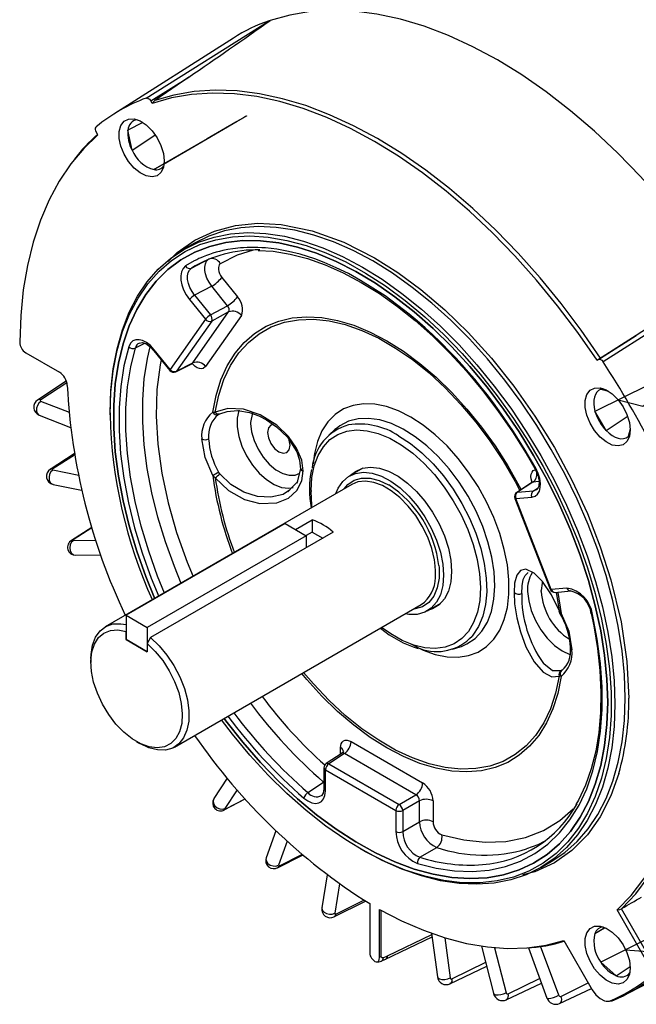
# Model space of a CAD drawing. Header units: inches. Extents: x 0 to 55, y 0 to 42.5.
# Tile 14 of 17: x 36.8 to 40.7, y 26.3 to 32.5. Entities that reach past the tile are written whole.
import ezdxf

# ---------------------------------------------------------------- set-up
doc = ezdxf.new("R2010")
doc.units = ezdxf.units.IN
doc.header["$LTSCALE"] = 5
doc.header["$MEASUREMENT"] = 0

msp = doc.modelspace()

# ---------------------------------------------------------------- linework, layer by layer
for p, q in [((37.62705, 31.997378), (38.40269, 32.484879)), ((38.408039, 32.485446), (38.40269, 32.484879)), ((38.177196, 32.375711), (37.423187, 31.896332)), ((37.656442, 31.978747), (37.896063, 32.129414)), ((37.896063, 32.129414), (37.680783, 31.981222)), ((37.665506, 31.963047), (37.656442, 31.978747)), ((37.605381, 31.842294), (37.512351, 31.795306)), ((37.323296, 31.76543), (37.314232, 31.781129)), ((37.538142, 31.669267), (37.512351, 31.795306)), ((37.538142, 31.669267), (37.682764, 31.76365)), ((37.739949, 31.582593), (37.676931, 31.546202)), ((37.931272, 31.081639), (37.865511, 31.043676)), ((37.912608, 30.924585), (38.020508, 30.98124)), ((38.104334, 30.866597), (38.20335, 30.743423)), ((38.040117, 30.811002), (37.932413, 30.754471)), ((38.139132, 30.687828), (38.040117, 30.811002)), ((41.279449, 30.82416), (40.507939, 30.334276)), ((37.900304, 30.726673), (38.000161, 30.602452)), ((37.932413, 30.754471), (38.032269, 30.63025)), ((38.032269, 30.63025), (38.139132, 30.687828)), ((38.000161, 30.602452), (37.778084, 30.286477)), ((37.921512, 30.327599), (38.14715, 30.648642)), ((38.227405, 30.625866), (38.001767, 30.304823)), ((38.14715, 30.648642), (38.040288, 30.591064)), ((38.040288, 30.591064), (37.818211, 30.275089)), ((40.717046, 30.500895), (40.478547, 30.34958)), ((40.491931, 30.35838), (40.717046, 30.500895)), ((37.559522, 30.422208), (37.618634, 30.451289)), ((36.867765, 30.391516), (37.080179, 30.268892)), ((37.675986, 30.40393), (37.775843, 30.279709)), ((37.778084, 30.286477), (37.678227, 30.410698)), ((40.469483, 30.344345), (40.478547, 30.34958)), ((37.814052, 30.271497), (37.918937, 30.324813)), ((37.818211, 30.275089), (37.921512, 30.327599)), ((37.917653, 30.324666), (37.921512, 30.327599)), ((37.123583, 30.213309), (36.941381, 30.092771)), ((37.126893, 30.202115), (36.96303, 30.094797)), ((40.49362, 30.161799), (40.540976, 30.149113)), ((37.144483, 30.014121), (36.963422, 30.085528)), ((36.9517, 29.999344), (37.149423, 29.921363)), ((37.39943, 30.013525), (37.39943, 30.000463)), ((38.046469, 30.016881), (38.062768, 30.017658)), ((38.083522, 30.002512), (38.091706, 30.007254)), ((38.091706, 30.007254), (38.137997, 30.021728)), ((38.296673, 30.013913), (38.284991, 29.952143)), ((40.526894, 29.900953), (40.456431, 30.022999)), ((40.526894, 29.900953), (40.660092, 29.990014)), ((38.284991, 29.952143), (38.285077, 29.945684)), ((38.82613, 29.915143), (38.817027, 29.907223)), ((38.817027, 29.907223), (38.779905, 29.873472)), ((40.678367, 29.911118), (40.665683, 29.863776)), ((38.534336, 29.808199), (38.529539, 29.840532)), ((37.173693, 29.753977), (37.02242, 29.655776)), ((37.174871, 29.747124), (37.038932, 29.659399)), ((37.203428, 29.618803), (37.038994, 29.652031)), ((38.062768, 29.604058), (38.046469, 29.619068)), ((38.091706, 29.627609), (38.083522, 29.639508)), ((38.99322, 29.664203), (38.908421, 29.615249)), ((37.040569, 29.561892), (37.220498, 29.525531)), ((38.924105, 29.561951), (37.369177, 28.66431)), ((38.551633, 29.547709), (38.519574, 29.51452)), ((38.580336, 29.580083), (38.573858, 29.570717)), ((39.154151, 29.559887), (39.156038, 29.558791)), ((40.061654, 29.574968), (39.963066, 29.510824)), ((40.065385, 29.575826), (39.968254, 29.51263)), ((40.060769, 29.574296), (40.057783, 29.57137)), ((40.105399, 29.579403), (40.065385, 29.575826)), ((38.666574, 29.524492), (38.666612, 29.517093)), ((39.958052, 29.472186), (40.057909, 29.481114)), ((39.968254, 29.51263), (40.068111, 29.521558)), ((40.068111, 29.521558), (40.097705, 29.540959)), ((39.951071, 29.473627), (40.173148, 28.901248)), ((40.180128, 28.899806), (39.958052, 29.472186)), ((38.502794, 29.315285), (37.500595, 28.736729)), ((38.502794, 29.315285), (38.635362, 29.238755)), ((38.568692, 29.277244), (38.674025, 29.338051)), ((38.674025, 29.338051), (38.674025, 29.261474)), ((37.284362, 29.29035), (37.155374, 29.208351)), ((37.285247, 29.287446), (37.166947, 29.212449)), ((38.635362, 29.238755), (37.633164, 28.660198)), ((38.806961, 29.261309), (37.654377, 28.595936)), ((38.674025, 29.261474), (38.635017, 29.238955)), ((38.635362, 29.238755), (38.635362, 29.162247)), ((38.674025, 29.261474), (38.740636, 29.22302)), ((37.312486, 29.208654), (37.166451, 29.207034)), ((37.183004, 29.115457), (37.341248, 29.117213)), ((40.117898, 28.887619), (40.117812, 28.894078)), ((40.279985, 28.908735), (40.180128, 28.899806)), ((40.20481, 28.881584), (40.304666, 28.890513)), ((40.211364, 28.88217), (40.230342, 28.766344)), ((37.806641, 27.906518), (39.361569, 28.804158)), ((39.399881, 28.763923), (39.48468, 28.812877)), ((37.500595, 28.736729), (37.633164, 28.660198)), ((37.500595, 28.736729), (37.500595, 28.583643)), ((40.229101, 28.764174), (40.237598, 28.74658)), ((40.230342, 28.766344), (40.24267, 28.749041)), ((37.500228, 28.635306), (37.500595, 28.635953)), ((37.500228, 28.583855), (37.500228, 28.635306)), ((37.633164, 28.660198), (37.633164, 28.507113)), ((37.500595, 28.584067), (37.500228, 28.583855)), ((37.633164, 28.507113), (37.500228, 28.583855)), ((37.500595, 28.583643), (37.633164, 28.507113)), ((37.654377, 28.595936), (37.633164, 28.558563)), ((37.633164, 28.558563), (37.633164, 28.507113)), ((39.559228, 28.523499), (39.60702, 28.538767)), ((39.60702, 28.538767), (39.61428, 28.541198)), ((37.27855, 28.464003), (37.27855, 28.439511)), ((40.247927, 28.390023), (40.241729, 28.386427)), ((40.247864, 28.389983), (40.247601, 28.389815)), ((40.24267, 28.351228), (40.230342, 28.352744)), ((37.566649, 27.940454), (37.587859, 27.928206)), ((38.918931, 27.940927), (39.370208, 27.680411)), ((38.862296, 27.868238), (38.761859, 27.801864)), ((38.85321, 27.862233), (38.85321, 27.902975)), ((38.87662, 27.865907), (38.778185, 27.800856)), ((39.327897, 27.605391), (38.87662, 27.865907)), ((38.74795, 27.776001), (38.74795, 27.642851)), ((38.75703, 27.630197), (38.75703, 27.763346)), ((38.75703, 27.763346), (39.201183, 27.506942)), ((38.778185, 27.800856), (39.222338, 27.544452)), ((38.138235, 27.711244), (38.054436, 27.581396)), ((38.647176, 27.618893), (38.745336, 27.685302)), ((38.200596, 27.637594), (38.124082, 27.519035)), ((38.119859, 27.509703), (38.252253, 27.579046)), ((38.128787, 27.517012), (38.250543, 27.580949)), ((39.222338, 27.544452), (39.327897, 27.605391)), ((39.349804, 27.567447), (39.244245, 27.506508)), ((39.349804, 27.435419), (39.349804, 27.567447)), ((39.435928, 27.566579), (39.435928, 27.434552)), ((38.128787, 27.517012), (38.120593, 27.51053)), ((39.201183, 27.506942), (39.201183, 27.373793)), ((39.244245, 27.506508), (39.244245, 27.373359)), ((39.244245, 27.373359), (39.349804, 27.435419)), ((38.444978, 27.378781), (38.383788, 27.208896)), ((38.51513, 27.31252), (38.460536, 27.160948)), ((38.97885, 27.264531), (38.990161, 27.257999)), ((39.353347, 27.211229), (39.459181, 27.273208)), ((38.455495, 27.145397), (38.612819, 27.225774)), ((38.466718, 27.157355), (38.607942, 27.229956)), ((40.115329, 27.146456), (40.181089, 27.184419)), ((38.768352, 27.100359), (38.735409, 26.892048)), ((38.845149, 27.043986), (38.815796, 26.858378)), ((38.823537, 26.853459), (38.998763, 26.941941)), ((38.810984, 26.836023), (39.009676, 26.93523)), ((39.036301, 26.919153), (39.036301, 26.617775)), ((39.098688, 26.58176), (39.098688, 26.883138)), ((39.109606, 26.586242), (39.109606, 26.877073)), ((40.774421, 26.569863), (40.595547, 26.879682)), ((40.625305, 26.888396), (40.623723, 26.887515)), ((40.798953, 26.584009), (40.623723, 26.887515)), ((40.456431, 26.731967), (40.519456, 26.768362)), ((40.456431, 26.731967), (40.516486, 26.76643)), ((40.653393, 26.347908), (41.424709, 26.750243)), ((39.13203, 26.56727), (39.429338, 26.709437)), ((39.147822, 26.591318), (39.427278, 26.724836)), ((39.426265, 26.732411), (39.462952, 26.458074)), ((39.50962, 26.704617), (39.543504, 26.451232)), ((39.74175, 26.651376), (39.819354, 26.346319)), ((39.823795, 26.641632), (39.895994, 26.357815)), ((40.036591, 26.640483), (40.153574, 26.324148)), ((40.227917, 26.341952), (40.113747, 26.650682)), ((40.260599, 26.686258), (40.439473, 26.376439)), ((39.098688, 26.58176), (39.109606, 26.586242)), ((39.108949, 26.556738), (39.136126, 26.569731)), ((39.120984, 26.578738), (39.147822, 26.591318)), ((39.066435, 26.556533), (39.068554, 26.55531)), ((39.541648, 26.41398), (39.77374, 26.525623)), ((39.554439, 26.444531), (39.767623, 26.54967)), ((40.589874, 26.464881), (40.49362, 26.55023)), ((40.589874, 26.464881), (40.677431, 26.522627)), ((39.908473, 26.350717), (40.107611, 26.448437)), ((39.897315, 26.313151), (40.118762, 26.418285)), ((40.232917, 26.289906), (40.434629, 26.384829)), ((40.24185, 26.334787), (40.414594, 26.41953)), ((40.568649, 26.308858), (40.576086, 26.311413))]:
    msp.add_line(p, q)
at = {"flags": 128}
for points in [[(41.274099, 30.830905), (41.150016, 31.009268), (41.019989, 31.181171), (40.884611, 31.345833), (40.744495, 31.502506), (40.600278, 31.650479), (40.452614, 31.78908), (40.302174, 31.91768), (40.14964, 32.035696), (39.995706, 32.14259), (39.841069, 32.237879), (39.686433, 32.32113), (39.532499, 32.391964), (39.379965, 32.45006), (39.229525, 32.495154), (39.081861, 32.527042), (38.937644, 32.545579), (38.797528, 32.55068), (38.662149, 32.542323), (38.532123, 32.520545), (38.408039, 32.485446)], [(40.469483, 30.344345), (40.34827, 30.519235), (40.221187, 30.687802), (40.088818, 30.849275), (39.951769, 31.002914), (39.810668, 31.148014), (39.666162, 31.283911), (39.518912, 31.409982), (39.369593, 31.525649), (39.218891, 31.630383), (39.067495, 31.723703), (38.916098, 31.805181), (38.765396, 31.874445), (38.616077, 31.931177), (38.468828, 31.975117), (38.324321, 32.006064), (38.18322, 32.023876), (38.046171, 32.02847), (37.913802, 32.019828), (37.786719, 31.997986), (37.665506, 31.963047)], [(40.491931, 30.35838), (40.370406, 30.533715), (40.242998, 30.702712), (40.11029, 30.864596), (39.97289, 31.018626), (39.831429, 31.164095), (39.686553, 31.300338), (39.538927, 31.42673), (39.389227, 31.542692), (39.23814, 31.647693), (39.086357, 31.741251), (38.934574, 31.822938), (38.783486, 31.892379), (38.633787, 31.949256), (38.486161, 31.99331), (38.341285, 32.024337), (38.199823, 32.042196), (38.062423, 32.046804), (37.929715, 32.038142), (37.802307, 32.016247), (37.680783, 31.981222)], [(37.62705, 31.997378), (37.63344, 31.997902), (37.640677, 31.995257), (37.647941, 31.989743), (37.654416, 31.981983), (37.656442, 31.978747)], [(37.680783, 31.981222), (37.668622, 31.968637), (37.665506, 31.963047)], [(37.740945, 31.601419), (37.735672, 31.560161), (37.720244, 31.52805), (37.695804, 31.50747), (37.664166, 31.499945), (37.627676, 31.506035), (37.58904, 31.525287), (37.551125, 31.556274), (37.51674, 31.596697), (37.488438, 31.643559), (37.468317, 31.693384), (37.457868, 31.742477), (37.457868, 31.787196), (37.468317, 31.824225), (37.488438, 31.850819), (37.51674, 31.865003), (37.551125, 31.865728), (37.58904, 31.852938), (37.627676, 31.827582), (37.664166, 31.791541), (37.695804, 31.747488), (37.720244, 31.69869), (37.735672, 31.648766), (37.740945, 31.601419)], [(37.736961, 31.581063), (37.977066, 31.720329), (38.201578, 31.850786), (38.253017, 31.880689), (38.257997, 31.883589), (38.259272, 31.884334), (38.259376, 31.884396), (38.259124, 31.884252), (38.25864, 31.883972), (38.257936, 31.883565), (38.256603, 31.882793), (38.253083, 31.880753), (38.240251, 31.873309), (38.192536, 31.845612), (38.011083, 31.740252), (37.684245, 31.550449), (37.676931, 31.546202)], [(37.314232, 31.781129), (37.309977, 31.790516), (37.307948, 31.799855), (37.308376, 31.808085), (37.311208, 31.814285), (37.312791, 31.815901)], [(37.323296, 31.76543), (37.233751, 31.679312), (37.152356, 31.581904), (37.079475, 31.47364), (37.015432, 31.355), (36.96051, 31.226511), (36.914954, 31.088746), (36.878967, 30.942316), (36.852708, 30.787873), (36.836295, 30.626102), (36.8298, 30.457724)], [(37.766772, 30.966861), (37.823541, 31.023909), (37.934495, 31.101974), (38.057565, 31.159052), (38.190698, 31.194402), (38.330415, 31.207983), (38.477695, 31.200415), (38.674654, 31.160169)], [(40.647171, 28.21457), (40.642267, 28.361548), (40.627583, 28.513282), (40.603212, 28.668837), (40.569303, 28.827254), (40.526064, 28.987556), (40.473764, 29.148755), (40.412723, 29.309857), (40.343319, 29.469869), (40.265979, 29.627804), (40.181181, 29.782689), (40.089446, 29.933568), (39.991342, 30.079512), (39.887471, 30.219621), (39.778475, 30.35303), (39.665027, 30.478917), (39.547824, 30.596507), (39.42759, 30.705074), (39.305067, 30.803948), (39.181009, 30.892521), (39.056181, 30.970246), (38.931353, 31.036644), (38.807295, 31.091306), (38.684772, 31.133894), (38.564538, 31.164146), (38.447335, 31.181875), (38.333886, 31.186973), (38.224891, 31.179408), (38.12102, 31.159226), (38.022915, 31.126551), (37.931272, 31.081639)], [(38.674654, 31.160169), (38.872562, 31.088644), (39.067495, 30.989842), (39.213874, 30.897618), (39.359055, 30.790638), (39.510247, 30.662227), (39.657294, 30.519447), (39.804548, 30.356999), (39.944291, 30.182074), (40.077424, 29.993013), (40.200495, 29.79384), (40.311448, 29.58767), (40.408616, 29.37784), (40.490224, 29.169389), (40.557298, 28.960594), (40.62091, 28.696431), (40.65791, 28.446526), (40.669799, 28.21457)], [(37.39943, 30.013525), (37.404334, 30.15484), (37.419017, 30.289622), (37.443389, 30.417038), (37.477298, 30.536304), (37.520537, 30.646684), (37.572837, 30.747498), (37.633878, 30.838125), (37.703282, 30.918004), (37.780621, 30.986645), (37.86542, 31.043623), (37.957154, 31.088588), (38.055259, 31.121263), (38.15913, 31.141445), (38.268126, 31.14901), (38.381574, 31.143912), (38.498777, 31.126183), (38.619011, 31.095931), (38.741534, 31.053343), (38.865592, 30.998681), (38.99042, 30.932283), (39.115248, 30.854558), (39.239306, 30.765985), (39.361829, 30.667111), (39.482063, 30.558544), (39.599266, 30.440954), (39.712714, 30.315067), (39.82171, 30.181658), (39.925581, 30.041549), (40.023685, 29.895605), (40.11542, 29.744726), (40.200218, 29.589841), (40.277558, 29.431906), (40.346962, 29.271894), (40.408003, 29.110792), (40.460303, 28.949593), (40.503542, 28.789291), (40.537451, 28.630874), (40.561823, 28.475319), (40.576506, 28.323585), (40.58141, 28.176607)], [(37.39943, 30.000463), (37.404423, 30.142509), (37.419373, 30.277892), (37.444183, 30.405756), (37.478698, 30.525291), (37.522698, 30.635743), (37.575907, 30.736413), (37.637987, 30.826664), (37.708546, 30.905927), (37.787138, 30.973699), (37.873266, 31.029553), (37.966386, 31.073135), (38.065908, 31.10417), (38.171204, 31.122461), (38.281607, 31.127893), (38.396421, 31.120431), (38.514918, 31.100124), (38.63635, 31.067098), (38.759949, 31.021563), (38.884934, 30.963808), (39.010514, 30.894195), (39.135895, 30.813167), (39.260285, 30.721236), (39.382898, 30.618982), (39.502957, 30.507052), (39.619705, 30.386153), (39.732403, 30.257051), (39.840338, 30.120561), (39.942828, 29.977546), (40.039225, 29.82891), (40.128919, 29.675594), (40.211345, 29.518566), (40.285979, 29.358819), (40.352351, 29.197363), (40.410041, 29.03522), (40.458684, 28.873413), (40.497973, 28.712967), (40.527659, 28.554895), (40.547555, 28.400196), (40.557534, 28.24985), (40.557534, 28.104806), (40.547555, 27.965982), (40.527659, 27.834254), (40.497973, 27.710457), (40.458684, 27.595373), (40.410041, 27.489728), (40.352351, 27.394192), (40.285979, 27.309368), (40.211345, 27.235792), (40.128919, 27.17393), (40.039225, 27.124173), (39.942828, 27.086835), (39.840338, 27.062153), (39.732403, 27.050282), (39.619705, 27.051297), (39.502957, 27.065193), (39.382898, 27.09188), (39.260285, 27.131192), (39.135895, 27.182878), (39.010514, 27.246612), (38.884934, 27.321992), (38.759949, 27.40854), (38.63635, 27.50571), (38.514918, 27.612887), (38.396421, 27.729393), (38.281607, 27.854492), (38.171204, 27.987394), (38.102379, 28.077243)], [(40.536863, 28.189261), (40.531938, 28.335022), (40.517196, 28.485547), (40.49273, 28.639884), (40.458695, 28.797058), (40.415304, 28.956074), (40.362834, 29.115928), (40.301615, 29.275609), (40.232035, 29.434107), (40.154534, 29.59042), (40.069601, 29.74356), (39.977774, 29.892559), (39.879633, 30.036474), (39.775798, 30.174396), (39.666927, 30.305453), (39.553706, 30.428817), (39.436853, 30.543707), (39.317106, 30.649396), (39.195222, 30.745217), (39.071972, 30.830565), (38.948135, 30.904898), (38.824493, 30.967748), (38.701829, 31.018717), (38.580918, 31.057483), (38.462524, 31.0838), (38.347397, 31.097503), (38.236263, 31.098505), (38.129826, 31.086798), (38.028758, 31.062458), (37.933699, 31.025639), (37.845249, 30.976572), (37.763967, 30.915568), (37.690368, 30.843014), (37.624917, 30.759367), (37.568028, 30.665156), (37.52006, 30.560978), (37.481316, 30.44749), (37.452042, 30.325411), (37.432422, 30.195511), (37.422582, 30.058613), (37.422582, 29.915582), (37.432422, 29.767322), (37.452042, 29.61477), (37.481316, 29.458892), (37.52006, 29.300672), (37.568028, 29.14111), (37.624917, 28.981217), (37.681917, 28.841404)], [(37.681917, 28.841404), (37.624917, 28.981217), (37.568028, 29.14111), (37.52006, 29.300672), (37.481316, 29.458892), (37.452042, 29.61477), (37.432422, 29.767322), (37.422582, 29.915582), (37.422582, 30.058613), (37.432422, 30.195511), (37.452042, 30.325411), (37.481316, 30.44749), (37.52006, 30.560978), (37.568028, 30.665156), (37.624917, 30.759367), (37.690368, 30.843014), (37.763967, 30.915568), (37.845249, 30.976572), (37.933699, 31.025639), (38.028758, 31.062458), (38.129826, 31.086798), (38.236263, 31.098505), (38.347397, 31.097503), (38.462524, 31.0838), (38.580918, 31.057483), (38.701829, 31.018717), (38.824493, 30.967748), (38.948135, 30.904898), (39.071972, 30.830565), (39.195222, 30.745217), (39.317106, 30.649396), (39.436853, 30.543707), (39.553706, 30.428817), (39.666927, 30.305453), (39.775798, 30.174396), (39.879633, 30.036474), (39.977774, 29.892559), (40.069601, 29.74356), (40.154534, 29.59042), (40.232035, 29.434107), (40.301615, 29.275609), (40.362834, 29.115928), (40.415304, 28.956074), (40.458695, 28.797058), (40.49273, 28.639884), (40.517196, 28.485547), (40.531938, 28.335022), (40.536863, 28.189261), (40.536863, 28.189261)], [(40.082625, 29.66488), (40.010359, 29.78859), (39.938316, 29.901998), (39.852748, 30.025855), (39.815945, 30.075926), (39.776308, 30.127884), (39.737099, 30.177386), (39.698547, 30.22432), (39.659394, 30.270305), (39.619672, 30.315301), (39.579415, 30.359273), (39.546346, 30.394203), (39.483627, 30.457621), (39.433018, 30.5062), (39.385439, 30.549838), (39.335909, 30.59323), (39.285766, 30.635096), (39.133112, 30.750208), (38.979106, 30.848128), (38.901996, 30.89039), (38.825084, 30.928027), (38.748582, 30.960947), (38.69051, 30.982885), (38.597572, 31.012331), (38.523418, 31.030663), (38.450431, 31.044023), (38.378798, 31.052374), (38.355253, 31.054041), (38.331887, 31.055147), (38.308705, 31.055692), (38.285715, 31.055677), (38.262922, 31.0551), (38.240334, 31.053963), (38.239633, 31.053919), (38.234724, 31.053593), (38.22167, 31.052593), (38.173814, 31.047209), (38.142534, 31.042168), (38.109428, 31.035444), (38.088442, 31.030409), (38.067709, 31.024821), (38.047237, 31.018682), (38.027029, 31.011993), (38.007094, 31.004755), (37.987435, 30.996972), (37.98559, 30.996208), (37.970766, 30.989853), (37.959796, 30.984898), (37.946224, 30.978458), (37.93014, 30.970371), (37.875588, 30.938975)], [(38.302473, 31.038662), (38.199937, 31.006559), (38.094451, 30.952397)], [(38.334001, 31.036822), (38.427813, 31.031256), (38.534662, 31.013902), (38.644227, 30.98545), (38.755904, 30.946058), (38.869064, 30.895938), (38.983057, 30.835359), (39.097217, 30.764655), (39.210867, 30.684221), (39.323336, 30.594512), (39.433955, 30.496041), (39.542065, 30.389376), (39.647021, 30.275135), (39.748198, 30.153987), (39.844993, 30.026641), (39.936831, 29.893843), (40.023168, 29.756376), (40.077482, 29.662415)], [(38.040117, 30.811002), (38.02339, 30.836113), (38.010421, 30.862798), (38.001979, 30.888284), (37.997812, 30.910474), (37.997039, 30.931214), (38.000205, 30.951598), (38.008091, 30.969042), (38.020508, 30.98124)], [(37.875588, 30.938975), (37.85978, 30.923606), (37.849752, 30.902442), (37.845418, 30.877318), (37.846277, 30.850009), (37.852119, 30.820252), (37.863135, 30.788709), (37.879357, 30.756883), (37.900304, 30.726673)], [(37.932413, 30.754472), (37.916175, 30.777294), (37.903055, 30.802163), (37.893714, 30.827829), (37.888631, 30.852982), (37.888067, 30.876341), (37.892048, 30.896715), (37.900368, 30.91307), (37.912609, 30.924582)], [(38.094451, 30.952397), (38.088359, 30.946707), (38.084217, 30.938511), (38.082212, 30.928295), (38.082508, 30.916476), (38.085029, 30.903765), (38.089717, 30.890745), (38.09624, 30.878159), (38.104334, 30.866597)], [(38.046469, 30.016881), (38.067579, 30.123269), (38.09827, 30.221302), (38.138266, 30.310109), (38.187214, 30.3889), (38.244677, 30.456975), (38.310144, 30.513727), (38.383034, 30.558652), (38.462697, 30.59135), (38.548425, 30.611531), (38.639455, 30.619015), (38.734979, 30.613735), (38.834145, 30.595739), (38.936073, 30.565186), (39.039856, 30.522348), (39.144569, 30.467606), (39.249283, 30.401448), (39.353065, 30.324461), (39.454993, 30.237331), (39.55416, 30.140832), (39.649683, 30.035823), (39.740714, 29.923237), (39.826442, 29.804077), (39.906105, 29.679401), (39.978994, 29.55032), (39.99037, 29.528589)], [(38.062768, 30.017658), (38.085217, 30.124978), (38.117652, 30.223457), (38.159768, 30.312166), (38.211168, 30.390272), (38.27137, 30.45704), (38.339805, 30.511842), (38.415831, 30.554161), (38.498732, 30.5836), (38.587729, 30.599882), (38.681983, 30.602854), (38.780609, 30.592487), (38.882677, 30.568879), (38.987229, 30.532252), (39.093279, 30.482951), (39.199831, 30.42144), (39.305881, 30.348298), (39.410433, 30.264212), (39.512501, 30.169974), (39.611127, 30.066471), (39.705381, 29.954675), (39.794378, 29.83564), (39.877279, 29.710485), (39.953305, 29.580388), (39.983307, 29.523994)], [(37.678227, 30.410698), (37.654167, 30.436477), (37.629211, 30.455876), (37.604804, 30.468403), (37.582107, 30.474143), (37.561505, 30.473425), (37.542952, 30.465971), (37.527783, 30.451233), (37.517352, 30.42927)], [(37.517352, 30.42927), (37.487333, 30.308415), (37.467093, 30.179563), (37.456765, 30.043558), (37.456417, 29.901293), (37.466051, 29.7537), (37.485604, 29.601746), (37.514947, 29.446428), (37.553888, 29.288764), (37.602172, 29.129788), (37.659483, 28.970541), (37.706444, 28.855562)], [(37.743421, 28.876909), (37.69961, 28.98445), (37.643123, 29.141407), (37.595533, 29.298098), (37.557152, 29.453496), (37.528231, 29.606581), (37.508959, 29.75635), (37.499464, 29.901821), (37.499807, 30.042041), (37.509986, 30.17609), (37.529935, 30.30309), (37.559522, 30.422208)], [(37.582387, 30.453036), (37.60126, 30.456727), (37.624557, 30.449435), (37.650573, 30.431171), (37.677158, 30.402542)], [(37.847991, 28.937276), (37.804692, 29.043607), (37.748545, 29.199572), (37.701203, 29.355276), (37.662972, 29.509708), (37.634102, 29.661864), (37.61478, 29.810753), (37.605132, 29.955407), (37.605221, 30.094886), (37.615046, 30.228283), (37.634543, 30.354729), (37.651488, 30.429479)], [(37.676396, 30.404251), (37.675718, 30.405778), (37.678227, 30.410698)], [(40.491931, 30.35838), (40.475654, 30.348172), (40.469483, 30.344345)], [(40.478547, 30.34958), (40.484549, 30.351029), (40.491622, 30.349289), (40.498963, 30.344557), (40.505748, 30.337369), (40.507939, 30.334276)], [(37.721725, 30.347032), (37.714425, 30.31577), (37.695146, 30.160826), (37.690308, 29.992702), (37.700588, 29.816138), (37.725797, 29.633073), (37.765761, 29.445303), (37.818734, 29.258756), (37.884946, 29.071425), (37.923281, 28.98074)], [(37.913714, 30.323681), (37.916337, 30.323666), (37.917653, 30.324666)], [(38.001767, 30.304823), (37.986779, 30.292975), (37.97562, 30.290776), (37.963138, 30.292166), (37.949609, 30.297161), (37.935839, 30.305649), (37.916898, 30.324093)], [(37.775843, 30.279709), (37.775651, 30.280025), (37.775574, 30.281557), (37.776395, 30.283734), (37.778084, 30.286477)], [(37.818211, 30.275089), (37.815573, 30.272432), (37.814052, 30.271497)], [(40.602549, 30.094343), (40.757304, 30.055013), (40.982553, 30.217059), (41.034173, 30.264147), (41.039175, 30.271595), (41.040458, 30.275209), (41.040564, 30.276543), (41.040313, 30.277935), (41.039829, 30.278856), (41.039125, 30.279604), (41.037789, 30.280407), (41.034262, 30.281222), (41.0214, 30.280108), (40.973554, 30.265407), (40.791576, 30.186508), (40.463767, 30.026676), (40.456431, 30.022999)], [(40.678445, 29.905637), (40.673172, 29.864378), (40.657744, 29.832268), (40.633304, 29.811687), (40.601666, 29.804162), (40.565176, 29.810252), (40.52654, 29.829504), (40.488625, 29.860491), (40.45424, 29.900914), (40.425938, 29.947776), (40.405817, 29.997601), (40.395368, 30.046694), (40.395368, 30.091413), (40.405817, 30.128443), (40.425938, 30.155036), (40.45424, 30.169221), (40.488625, 30.169945), (40.52654, 30.157155), (40.565176, 30.131799), (40.601666, 30.095758), (40.633304, 30.051705), (40.657744, 30.002907), (40.673172, 29.952984), (40.678445, 29.905637)], [(40.50773, 30.165061), (40.50399, 30.164522), (40.49362, 30.161799)], [(40.49362, 30.161799), (40.479716, 30.154573), (40.468048, 30.143735), (40.458901, 30.129551), (40.452501, 30.112371), (40.449005, 30.092615), (40.448499, 30.070771), (40.450995, 30.047373), (40.456431, 30.022999)], [(36.963422, 30.085528), (36.951032, 30.074736), (36.941367, 30.059374), (36.935866, 30.041731), (36.935349, 30.024432), (36.939893, 30.010055), (36.94882, 30.000741), (36.951913, 30.000002)], [(36.96303, 30.094797), (36.951093, 30.096425), (36.94241, 30.093089)], [(36.96303, 30.094797), (36.960359, 30.092375), (36.959488, 30.089766), (36.96055, 30.087362), (36.963422, 30.085528)], [(38.617596, 29.646809), (38.608112, 29.714338), (38.575877, 29.791156), (38.523935, 29.864144), (38.449848, 29.934538), (38.345643, 29.999506), (38.239961, 30.03548), (38.142959, 30.041089), (38.062768, 30.017658)], [(39.295914, 28.556316), (39.373529, 28.517148), (39.44992, 28.489876), (39.523882, 28.47493), (39.594249, 28.472545), (39.659911, 28.482758), (39.719832, 28.50541), (39.773068, 28.540141), (39.818779, 28.586406), (39.856245, 28.643474), (39.884873, 28.710444), (39.904213, 28.786262), (39.91396, 28.869731), (39.91396, 28.959535), (39.904213, 29.054258), (39.884873, 29.152406), (39.856245, 29.25243), (39.818779, 29.352754), (39.773068, 29.451796), (39.719832, 29.547993), (39.659911, 29.639828), (39.594249, 29.725853), (39.523882, 29.804712), (39.44992, 29.87516), (39.373529, 29.936087), (39.295914, 29.986532), (39.218299, 30.0257), (39.141908, 30.052972), (39.067946, 30.067918), (38.997579, 30.070303), (38.931917, 30.06009), (38.871995, 30.037439), (38.818759, 30.002707), (38.773048, 29.956442), (38.735583, 29.899375), (38.706954, 29.832404), (38.687614, 29.756586), (38.679088, 29.690965)], [(38.136687, 30.021905), (38.204916, 30.028571), (38.278985, 30.015252), (38.336549, 29.994131), (38.386336, 29.968309), (38.449024, 29.924925), (38.51735, 29.858846), (38.576213, 29.768066), (38.594728, 29.714577), (38.601019, 29.657841)], [(38.210701, 30.028848), (38.210511, 30.028309), (38.20017, 29.980031), (38.20017, 29.924485), (38.210511, 29.864268), (38.230708, 29.802196), (38.259818, 29.741171), (38.29648, 29.684047), (38.338978, 29.633495), (38.385327, 29.591878), (38.433358, 29.561143), (38.480826, 29.542727), (38.525512, 29.53749), (38.553076, 29.541565)], [(39.824699, 28.920942), (39.820332, 29.010172), (39.805995, 29.103711), (39.781945, 29.199891), (39.748611, 29.296994), (39.706587, 29.393289), (39.656624, 29.487055), (39.599612, 29.576622), (39.536571, 29.660389), (39.468623, 29.736862), (39.396983, 29.804677), (39.322928, 29.862623), (39.24778, 29.909666), (39.172879, 29.944968), (39.099564, 29.967897), (39.029141, 29.978045), (38.962867, 29.97523), (38.901926, 29.959503), (38.847404, 29.931145), (38.82613, 29.915143)], [(38.285077, 29.945684), (38.291479, 29.893307), (38.307689, 29.838407), (38.332785, 29.784111), (38.365335, 29.733514), (38.403486, 29.689498), (38.445063, 29.654571), (38.487698, 29.630723), (38.528962, 29.619314), (38.566502, 29.620992), (38.5951, 29.633472)], [(38.428311, 29.940147), (38.413625, 29.935622), (38.398297, 29.91798), (38.392915, 29.88984), (38.398297, 29.855485), (38.413625, 29.820145), (38.436566, 29.789202), (38.463625, 29.767365), (38.490685, 29.757959), (38.513625, 29.762417), (38.528954, 29.780058), (38.534336, 29.808199), (38.534336, 29.808199)], [(38.666574, 29.524492), (38.671527, 29.605417), (38.686296, 29.679122), (38.710605, 29.744237), (38.744004, 29.799556), (38.785874, 29.844051), (38.835436, 29.876897), (38.891772, 29.897484), (38.953836, 29.90543), (39.020476, 29.900587), (39.090455, 29.883046), (39.162475, 29.853133), (39.2352, 29.811401), (39.307279, 29.758626), (39.377375, 29.695786), (39.444188, 29.624049), (39.506478, 29.544745), (39.563088, 29.459347), (39.612968, 29.369437), (39.655192, 29.276687), (39.688977, 29.182815), (39.713696, 29.089565), (39.728891, 28.998667), (39.734278, 28.911808), (39.729759, 28.830599), (39.715417, 28.756548), (39.691518, 28.691029), (39.658506, 28.635257), (39.616993, 28.590268), (39.56775, 28.556897), (39.51169, 28.535762), (39.449854, 28.527257), (39.38339, 28.531538), (39.31353, 28.548527), (39.241572, 28.577908), (39.16885, 28.619135), (39.111485, 28.659788)], [(39.218545, 29.868166), (39.292578, 29.819705), (39.36529, 29.760662), (39.435384, 29.692092), (39.501608, 29.615218), (39.562781, 29.531412), (39.617811, 29.442169), (39.665716, 29.349083), (39.705641, 29.253813), (39.736874, 29.158061), (39.758858, 29.063535), (39.771199, 28.971921), (39.773679, 28.884855), (39.766252, 28.80389), (39.749051, 28.730472), (39.722383, 28.66591), (39.686724, 28.611356), (39.682035, 28.605723)], [(40.526894, 29.900953), (40.545284, 29.884059), (40.564298, 29.870201), (40.583468, 29.859719), (40.602324, 29.852871), (40.620401, 29.849825), (40.637256, 29.850657), (40.652475, 29.855346), (40.665683, 29.863776)], [(40.665683, 29.863776), (40.673226, 29.871397), (40.675552, 29.874353)], [(38.046469, 29.619068), (37.998362, 29.730996), (37.977917, 29.848595)], [(38.916181, 29.619729), (38.946457, 29.644004), (38.991247, 29.663669), (39.042055, 29.670463), (39.09742, 29.664192), (39.155748, 29.645037), (39.215361, 29.613547), (39.274545, 29.570629), (39.331596, 29.517518), (39.384874, 29.455742), (39.432847, 29.387077), (39.474132, 29.313499), (39.507545, 29.237126), (39.532121, 29.160153), (39.547156, 29.084796), (39.552216, 29.013221)], [(37.038994, 29.652031), (37.027024, 29.641113), (37.018489, 29.625412), (37.01466, 29.607267), (37.016106, 29.58938), (37.022613, 29.574414), (37.033211, 29.564598), (37.040762, 29.562753)], [(37.038932, 29.659399), (37.028882, 29.658959), (37.024669, 29.656514)], [(37.038932, 29.659399), (37.036239, 29.657138), (37.035299, 29.654945), (37.036252, 29.653151), (37.038994, 29.652031)], [(38.062768, 29.604058), (38.146579, 29.524197), (38.247587, 29.466607), (38.344356, 29.440776), (38.450023, 29.44536), (38.524079, 29.475836), (38.575991, 29.522569), (38.608107, 29.583702), (38.617596, 29.646809)], [(38.530104, 29.525421), (38.490243, 29.499289), (38.413448, 29.480446), (38.328879, 29.484976), (38.242829, 29.51257), (38.161656, 29.561335), (38.091706, 29.627609)], [(38.601064, 29.66151), (38.579417, 29.576471), (38.551633, 29.547709)], [(38.82342, 29.503827), (38.837459, 29.537716), (38.866208, 29.580546), (38.90324, 29.612129), (38.94749, 29.631557), (38.997685, 29.638269), (39.052382, 29.632074), (39.110006, 29.613149), (39.168901, 29.582039), (39.227371, 29.539639), (39.283734, 29.487168), (39.33637, 29.426137), (39.383763, 29.3583), (39.424551, 29.28561), (39.45756, 29.210158), (39.481841, 29.134113), (39.496694, 29.059665), (39.501694, 28.988954)], [(40.059908, 29.573832), (40.053853, 29.596718), (40.052953, 29.612718), (40.054832, 29.627023), (40.059485, 29.639275), (40.066774, 29.648569), (40.085789, 29.656714)], [(40.057909, 29.481114), (40.078856, 29.487139), (40.095077, 29.500236), (40.106108, 29.519058), (40.111935, 29.542073), (40.112779, 29.568495), (40.108432, 29.59864), (40.098396, 29.631352), (40.082625, 29.66488)], [(40.077517, 29.66248), (40.096903, 29.619846), (40.105524, 29.581291), (40.10349, 29.550683), (40.091667, 29.530807)], [(40.077951, 29.662681), (40.078275, 29.662695), (40.082625, 29.66488)], [(38.875714, 29.534016), (38.898583, 29.56079), (38.938443, 29.588112), (38.985621, 29.601915), (39.038517, 29.601728), (39.095336, 29.587558), (39.154151, 29.559887)], [(39.447374, 29.070076), (39.44484, 29.086153), (39.428012, 29.156893), (39.402019, 29.228474), (39.367695, 29.298595), (39.326144, 29.365003), (39.278701, 29.425563), (39.226892, 29.478328), (39.172381, 29.521603), (39.11692, 29.553997), (39.062293, 29.574468), (39.010254, 29.582359), (38.962477, 29.577416), (38.924105, 29.561951)], [(40.065385, 29.575826), (40.061035, 29.574556), (40.060769, 29.574296)], [(38.674021, 29.417581), (38.672433, 29.430022), (38.666612, 29.517093)], [(39.963066, 29.510824), (39.964634, 29.511673), (39.968254, 29.51263)], [(40.092643, 29.532569), (40.083953, 29.525862), (40.06811, 29.521561)], [(39.958052, 29.472186), (39.954832, 29.472094), (39.952537, 29.472471), (39.951249, 29.473303), (39.951071, 29.473627)], [(37.166451, 29.207034), (37.154881, 29.196076), (37.147419, 29.180269), (37.145177, 29.161966), (37.148489, 29.143894), (37.156861, 29.128744), (37.169047, 29.118771), (37.183011, 29.115512)], [(37.166947, 29.212449), (37.158802, 29.210411), (37.156972, 29.208919)], [(37.166947, 29.212449), (37.164213, 29.210355), (37.163152, 29.208591), (37.163925, 29.207421), (37.166451, 29.207034)], [(39.472505, 29.050256), (39.473546, 29.03822), (39.473372, 28.970115), (39.462368, 28.909455), (39.440908, 28.858299), (39.409718, 28.818382), (39.369858, 28.791059), (39.32268, 28.777257), (39.313179, 28.776223)], [(39.451113, 28.975219), (39.451961, 29.018527), (39.447374, 29.070076)], [(39.501694, 28.988954), (39.496694, 28.924014), (39.481841, 28.866715), (39.45756, 28.818705), (39.424551, 28.781363), (39.383763, 28.755766), (39.33637, 28.742649), (39.283734, 28.742389), (39.260885, 28.746035)], [(39.552216, 29.013221), (39.547156, 28.947489), (39.532121, 28.889491), (39.507545, 28.840894), (39.474132, 28.803097), (39.432847, 28.777187), (39.407641, 28.768403)], [(40.230342, 28.766344), (40.181771, 28.866549), (40.125324, 28.949863), (40.073742, 29.001781), (40.020779, 29.027622), (39.986182, 29.019925), (39.963409, 28.990014), (39.950017, 28.93969), (39.946169, 28.87984)], [(39.994761, 28.875067), (39.997067, 28.922554), (40.004394, 28.961998), (40.015468, 28.988282), (40.032533, 29.005521), (40.033488, 29.005732)], [(40.124509, 28.946166), (40.122901, 28.940027), (40.117812, 28.894078)], [(39.61428, 28.541198), (39.649545, 28.556437), (39.700484, 28.590935), (39.743592, 28.637224), (39.7781, 28.694477), (39.803393, 28.761673), (39.819019, 28.837613), (39.824699, 28.920942)], [(39.946169, 28.87984), (39.950016, 28.809056), (39.963457, 28.721388), (39.986247, 28.631571), (40.020863, 28.538391), (40.073077, 28.443409), (40.129498, 28.378997), (40.183838, 28.34876), (40.230342, 28.352744)], [(40.031795, 28.886903), (40.038478, 28.828037), (40.055246, 28.766295), (40.081314, 28.704564), (40.115462, 28.645731), (40.156095, 28.592546), (40.201312, 28.547496), (40.248999, 28.512687), (40.296926, 28.489749), (40.301248, 28.488283)], [(40.173148, 28.901248), (40.173326, 28.900923), (40.174613, 28.900092), (40.176909, 28.899715), (40.180128, 28.899806)], [(40.220925, 28.883025), (40.221559, 28.879803), (40.24267, 28.749041)], [(39.337342, 27.171455), (39.455984, 27.142036), (39.571501, 27.125378), (39.683134, 27.121588), (39.790152, 27.130693), (39.891853, 27.152632), (39.98757, 27.187262), (40.076677, 27.234356), (40.158589, 27.293605), (40.232768, 27.36462), (40.29873, 27.446936), (40.35604, 27.540014), (40.404324, 27.643243), (40.443266, 27.755946), (40.472609, 27.877385), (40.492161, 28.006764), (40.501795, 28.143234), (40.501447, 28.285901), (40.491119, 28.43383), (40.470879, 28.58605), (40.440861, 28.741565)], [(40.230342, 28.766344), (40.228942, 28.764438), (40.229495, 28.764212)], [(40.24267, 28.749041), (40.238409, 28.746925), (40.237978, 28.74689)], [(40.24267, 28.749041), (40.290776, 28.637113), (40.311222, 28.519514)], [(40.432519, 28.747494), (40.448365, 28.67127), (40.472047, 28.528219), (40.487133, 28.388559), (40.493549, 28.253143), (40.491284, 28.12277), (40.480379, 27.998205), (40.46093, 27.880172), (40.433086, 27.769352), (40.397038, 27.666361), (40.353012, 27.571754), (40.336102, 27.543743)], [(40.432668, 28.748074), (40.43458, 28.744356), (40.440861, 28.741565)], [(37.27855, 28.464003), (37.279409, 28.490112), (37.288738, 28.549048), (37.308039, 28.599197), (37.336667, 28.638888), (37.373668, 28.666799), (37.41781, 28.681998), (37.467621, 28.68398), (37.500595, 28.678532)], [(37.633164, 28.558563), (37.684305, 28.509035), (37.731317, 28.451225), (37.772548, 28.387162), (37.80655, 28.319096), (37.83213, 28.249418), (37.848389, 28.180573), (37.854756, 28.11498), (37.851008, 28.054942), (37.837277, 28.002566), (37.814043, 27.959693), (37.782124, 27.927828), (37.742641, 27.908089), (37.696979, 27.901171), (37.646742, 27.907315), (37.593694, 27.926306), (37.539698, 27.957477), (37.48665, 27.999734), (37.436413, 28.051592), (37.390751, 28.111231), (37.351267, 28.176557), (37.319348, 28.245275), (37.296115, 28.314972), (37.282383, 28.383202), (37.278635, 28.447568), (37.285003, 28.505809), (37.301262, 28.555882), (37.326841, 28.596026), (37.360844, 28.624834), (37.402075, 28.641293), (37.449086, 28.644825), (37.500228, 28.635306)], [(37.654377, 28.595936), (37.708197, 28.545099), (37.758008, 28.485606), (37.80215, 28.419442), (37.839151, 28.34881), (37.867779, 28.276065), (37.88708, 28.203633), (37.896409, 28.133925), (37.895457, 28.069267), (37.884254, 28.011812), (37.863175, 27.963477), (37.832921, 27.925871), (37.794502, 27.900248), (37.749197, 27.887462), (37.698517, 27.887939), (37.64415, 27.901663), (37.587909, 27.928177), (37.587859, 27.928206)], [(40.311222, 28.519514), (40.304791, 28.52465), (40.302154, 28.531307), (40.302254, 28.531614)], [(40.241729, 28.386427), (40.189534, 28.387371), (40.133727, 28.431485), (40.132193, 28.43325), (40.131653, 28.43389), (40.131589, 28.43397)], [(40.24267, 28.351228), (40.221559, 28.244841), (40.190869, 28.146808), (40.150872, 28.058001), (40.101924, 27.979209), (40.044461, 27.911135), (39.978994, 27.854383), (39.906105, 27.809458), (39.826442, 27.776759), (39.740714, 27.756579), (39.649683, 27.749095), (39.55416, 27.754375), (39.454993, 27.772371), (39.353065, 27.802924), (39.249283, 27.845762), (39.144569, 27.900503), (39.039856, 27.966662), (38.936073, 28.043648), (38.834145, 28.130779), (38.734979, 28.227278), (38.639455, 28.332287), (38.608326, 28.36932)], [(40.230342, 28.352744), (40.207893, 28.245424), (40.175458, 28.146946), (40.133342, 28.058236), (40.081942, 27.98013), (40.021741, 27.913362), (39.953305, 27.85856), (39.877279, 27.816241), (39.794378, 27.786802), (39.705381, 27.77052), (39.611127, 27.767549), (39.512501, 27.777916), (39.410433, 27.801524), (39.305881, 27.83815), (39.199831, 27.887451), (39.093279, 27.948962), (38.987229, 28.022104), (38.882677, 28.10619), (38.780609, 28.200428), (38.681983, 28.303932), (38.619921, 28.376014)], [(38.11819, 28.086371), (38.129826, 28.07083), (38.236263, 27.936234), (38.347397, 27.808923), (38.462524, 27.689702), (38.580918, 27.579326), (38.701829, 27.47849), (38.824493, 27.387834), (38.948135, 27.307931), (39.071972, 27.239285), (39.195222, 27.18233), (39.317106, 27.137427), (39.436853, 27.10486), (39.553706, 27.084834), (39.666927, 27.077476), (39.775798, 27.082833), (39.879633, 27.10087), (39.977774, 27.131474), (40.069601, 27.174452), (40.154534, 27.22953), (40.232035, 27.296362), (40.301615, 27.374525), (40.362834, 27.463524), (40.415304, 27.562797), (40.458695, 27.671716), (40.49273, 27.789593), (40.517196, 27.915682), (40.531938, 28.049186), (40.536863, 28.189261)], [(40.536863, 28.189261), (40.531938, 28.049186), (40.517196, 27.915682), (40.49273, 27.789593), (40.458695, 27.671716), (40.415304, 27.562797), (40.362834, 27.463524), (40.301615, 27.374525), (40.232035, 27.296362), (40.154534, 27.22953), (40.069601, 27.174452), (39.977774, 27.131474), (39.879633, 27.10087), (39.775798, 27.082833), (39.666927, 27.077476), (39.553706, 27.084834), (39.436853, 27.10486), (39.317106, 27.137427), (39.195222, 27.18233), (39.071972, 27.239285), (38.948135, 27.307931), (38.824493, 27.387834), (38.701829, 27.47849), (38.580918, 27.579326), (38.462524, 27.689702), (38.347397, 27.808923), (38.236263, 27.936234), (38.129826, 28.07083), (38.11819, 28.086371)], [(40.181089, 27.184419), (40.181181, 27.184472), (40.265979, 27.241451), (40.343319, 27.310091), (40.412723, 27.389971), (40.473764, 27.480597), (40.526064, 27.581411), (40.569303, 27.691791), (40.603212, 27.811057), (40.627583, 27.938474), (40.642267, 28.073255), (40.647171, 28.21457)], [(40.58141, 28.176607), (40.576506, 28.035292), (40.561823, 27.900511), (40.537451, 27.773094), (40.503542, 27.653829), (40.460303, 27.543448), (40.408003, 27.442634), (40.346962, 27.352008), (40.277558, 27.272128), (40.200218, 27.203488), (40.11542, 27.146509), (40.023685, 27.101544), (39.925581, 27.06887), (39.82171, 27.048688), (39.712714, 27.041122), (39.599266, 27.04622), (39.482063, 27.06395), (39.361829, 27.094202), (39.239306, 27.13679), (39.115248, 27.191452), (38.99042, 27.257849), (38.990161, 27.257999)], [(38.85321, 27.902975), (38.857313, 27.927014), (38.863236, 27.93752), (38.871528, 27.944977), (38.882025, 27.949167), (38.894184, 27.949633), (38.918931, 27.940927)], [(40.595547, 26.879682), (40.684682, 26.971328), (40.763791, 27.076418), (40.832383, 27.194298), (40.890032, 27.32424), (40.936382, 27.465436), (40.971144, 27.617013), (40.994104, 27.778028), (41.005119, 27.947486)], [(40.625305, 26.888396), (40.714018, 26.980367), (40.792744, 27.085689), (40.860998, 27.203714), (40.918363, 27.333718), (40.964484, 27.4749), (40.999079, 27.626393), (41.021934, 27.787266), (41.03291, 27.95653)], [(38.87662, 27.865907), (38.872335, 27.868165), (38.868278, 27.869166), (38.861427, 27.86766), (38.86125, 27.867451)], [(40.607431, 27.7393), (40.557298, 27.598436), (40.490237, 27.467106), (40.408616, 27.352856), (40.311448, 27.255212), (40.200495, 27.177147), (40.077424, 27.120069), (40.002574, 27.100195)], [(38.620871, 27.585065), (38.647101, 27.566362), (38.672315, 27.555239), (38.695218, 27.551489), (38.714936, 27.554394), (38.731803, 27.563691), (38.745182, 27.579577), (38.753916, 27.601987), (38.75703, 27.630197)], [(38.74795, 27.642686), (38.743876, 27.614976), (38.73242, 27.599069)], [(38.748047, 27.642841), (38.747955, 27.642539), (38.750414, 27.635859), (38.75703, 27.630197)], [(38.054593, 27.581262), (38.053961, 27.580635), (38.049645, 27.566551), (38.052056, 27.550796), (38.060834, 27.535718), (38.074672, 27.523561), (38.09151, 27.516136), (38.10884, 27.514548), (38.124082, 27.519035)], [(38.128787, 27.517012), (38.125624, 27.515688), (38.123611, 27.515587), (38.123078, 27.516764), (38.124082, 27.519035)], [(39.491055, 27.352797), (39.630071, 27.320503), (39.764259, 27.306796), (39.894859, 27.312022), (40.017684, 27.336712), (40.131457, 27.380499), (40.234992, 27.443045), (40.319735, 27.516777)], [(40.136539, 27.310728), (40.095309, 27.290774), (40.025637, 27.264013)], [(38.384601, 27.208633), (38.382244, 27.200573), (38.385385, 27.186313), (38.395021, 27.172992), (38.409718, 27.162592), (38.427287, 27.156662), (38.445111, 27.156086), (38.460536, 27.160948)], [(38.466718, 27.157355), (38.459325, 27.147581), (38.457152, 27.1469)], [(38.466718, 27.157355), (38.463419, 27.156167), (38.461082, 27.156406), (38.460079, 27.158086), (38.460536, 27.160948)], [(38.73611, 26.891895), (38.735148, 26.888649), (38.738735, 26.876162), (38.748896, 26.864923), (38.764117, 26.856606), (38.782132, 26.852448), (38.800258, 26.853069), (38.815796, 26.858378)], [(39.098688, 26.883138), (39.237802, 26.811194), (39.376038, 26.751272), (39.51268, 26.703681), (39.647023, 26.668666), (39.778375, 26.64641), (39.906056, 26.637025), (40.029407, 26.640562), (40.147792, 26.657001), (40.260599, 26.686258)], [(40.595547, 26.879682), (40.612139, 26.882889), (40.623723, 26.887515)], [(38.823537, 26.853459), (38.818131, 26.841441), (38.811472, 26.837159)], [(38.823537, 26.853459), (38.820095, 26.852383), (38.817417, 26.852908), (38.815917, 26.855014), (38.815796, 26.858378)], [(40.649281, 26.628505), (40.816713, 26.614485), (41.036655, 26.769602), (41.085478, 26.812863), (41.08975, 26.819291), (41.090575, 26.822261), (41.090479, 26.823308), (41.089984, 26.824354), (41.089309, 26.825005), (41.088423, 26.825492), (41.086838, 26.825939), (41.082861, 26.826109), (41.069008, 26.823559), (41.019156, 26.805893), (40.833199, 26.720888), (40.501037, 26.554042), (40.49362, 26.55023)], [(40.678445, 26.51352), (40.673172, 26.472262), (40.657744, 26.440151), (40.633304, 26.41957), (40.601666, 26.412046), (40.565176, 26.418136), (40.52654, 26.437388), (40.488625, 26.468375), (40.45424, 26.508798), (40.425938, 26.55566), (40.405817, 26.605485), (40.395368, 26.654577), (40.395368, 26.699297), (40.405817, 26.736326), (40.425938, 26.762919), (40.45424, 26.777104), (40.488625, 26.777828), (40.52654, 26.765038), (40.565176, 26.739683), (40.601666, 26.703642), (40.633304, 26.659589), (40.657744, 26.610791), (40.673172, 26.560867), (40.678445, 26.51352)], [(39.068554, 26.555313), (39.07778, 26.551821), (39.085958, 26.55235), (39.092353, 26.55677), (39.096603, 26.564919), (39.098687, 26.581761)], [(39.120984, 26.578738), (39.116576, 26.577608), (39.112893, 26.578606), (39.110467, 26.581637), (39.109606, 26.586242)], [(39.46342, 26.458167), (39.466444, 26.451161), (39.476604, 26.444826), (39.491826, 26.441413), (39.509841, 26.44143), (39.527967, 26.444874), (39.543504, 26.451232)], [(39.554439, 26.444531), (39.553336, 26.429034), (39.54728, 26.417867), (39.541673, 26.41501)], [(39.818589, 26.352289), (39.820843, 26.347965), (39.830478, 26.344317), (39.845175, 26.343591), (39.862744, 26.345894), (39.880568, 26.350883), (39.895994, 26.357815)], [(40.154353, 26.324447), (40.155889, 26.322098), (40.164667, 26.321198), (40.178505, 26.323219), (40.195343, 26.327861), (40.212674, 26.334431), (40.227917, 26.341952)], [(40.24185, 26.334787), (40.245096, 26.317457), (40.243284, 26.302542), (40.23669, 26.29231), (40.23249, 26.290692)], [(40.439475, 26.376441), (40.462069, 26.34489), (40.488709, 26.320686), (40.516372, 26.306579), (40.54192, 26.304154), (40.551869, 26.30696)], [(40.52666, 26.304214), (40.548639, 26.303752), (40.569839, 26.308857)], [(40.55187, 26.306956), (40.56444, 26.307412), (40.568649, 26.308858)]]:
    msp.add_lwpolyline(points, dxfattribs=at)
for centre, radius, start, end in [((9.484812, 73.531172), 50.212595, 304.4591969, 305.1707706), ((38.76232, 31.454566), 1.091273, 109.24152, 122.4242883), ((38.000448, 30.987938), 1.076288, 110.2997407, 129.711011), ((37.581726, 31.792364), 0.069438, 99.5296859, 177.5718154), ((37.732434, 31.774683), 0.221047, 174.6465761, 208.4827393), ((37.931773, 31.054698), 0.93929, 130.5259522, 143.5898682), ((37.734704, 31.75115), 0.212936, 202.6154991, 254.2573364), ((37.688231, 31.607355), 0.062188, 259.5305355, 323.2385623), ((38.320817, 30.259676), 0.780217, 88.3699895, 121.5471415), ((38.041853, 30.926757), 0.058515, 25.9875614, 111.3941961), ((37.901913, 30.951884), 0.02932, 206.1222996, 291.3938846), ((37.920037, 31.014591), 0.236363, 300.5326006, 321.2348353), ((45.39368, 23.24193), 8.635014, 118.4947738, 122.7919157), ((37.992452, 30.652676), 0.118182, 120.5326005, 141.2348353), ((38.019053, 30.891417), 0.236363, 300.5326006, 321.2348353), ((38.124231, 30.665993), 0.110703, 338.7474551, 44.3818599), ((38.117448, 30.662978), 0.032981, 334.236525, 48.892789), ((38.092309, 30.528455), 0.118182, 120.5326005, 141.2348353), ((38.027544, 30.622549), 0.033966, 216.2751771, 292.0365555), ((38.003795, 30.60401), 0.038721, 340.4676164, 42.6616989), ((38.172639, 30.585672), 0.067933, 36.2751772, 112.036555), ((36.912124, 30.460942), 0.082387, 182.2386784, 237.4237435), ((37.543842, 30.458008), 0.039084, 227.330899, 293.6536128), ((37.599876, 30.415325), 0.040934, 112.6768934, 170.3225421), ((37.947, 30.26463), 0.067933, 36.2751772, 112.036555), ((35.866184, 27.291483), 5.550178, 26.7540944, 33.2459058), ((37.022947, 30.178359), 0.107106, 3.3512657, 57.7002315), ((37.800004, 30.299131), 0.031, 218.7945716, 296.9454257), ((37.805467, 30.306574), 0.033966, 216.2751771, 292.0365555), ((40.941366, 30.377194), 3.816358, 182.8923799, 205.4509215), ((36.970545, 30.048716), 0.052854, 121.7378807, 249.7611113), ((40.41617, 30.074611), 3.017652, 181.4079737, 204.3109438), ((38.170246, 29.868355), 0.193342, 129.8068313, 185.8658514), ((38.189342, 29.869885), 0.169669, 128.5855346, 187.0873599), ((38.072811, 30.029849), 0.029361, 206.2097123, 291.3967649), ((38.083705, 30.030442), 0.024531, 211.4082854, 289.0378388), ((40.734885, 30.102401), 0.289554, 195.9156822, 224.0843179), ((38.98348, 29.635958), 0.311383, 104.9273355, 174.7587295), ((38.971426, 29.491657), 0.450363, 56.7214137, 98.7043889), ((37.999078, 29.892952), 0.049146, 244.4953514, 296.4506523), ((38.489074, 29.874694), 0.468812, 183.1477778, 210.1101964), ((37.050157, 29.612471), 0.051491, 119.7178988, 260.5102075), ((37.522367, 30.612984), 1.123634, 297.803137, 299.9610713), ((40.237938, 29.911417), 2.210883, 187.5985874, 200.8565502), ((37.880375, 29.857727), 0.312435, 305.7168728, 312.5630836), ((38.620229, 29.666076), 0.019446, 192.9503184, 262.2197108), ((39.283351, 29.531983), 0.626894, 168.7011503, 190.8555707), ((40.025944, 29.627687), 0.065155, 307.253664, 5.6610467), ((40.239079, 29.907554), 2.197371, 187.9389461, 200.6963853), ((38.770034, 28.965839), 0.707524, 6.8524384, 56.9363761), ((39.979972, 29.48484), 0.031, 123.0489271, 201.2056799), ((39.989144, 29.485851), 0.033963, 127.958902, 203.7266413), ((40.089001, 29.49478), 0.033963, 127.9589155, 203.7266396), ((38.539114, 28.950844), 0.410037, 49.2147393, 70.7906373), ((37.181541, 29.165612), 0.050186, 119.1112289, 272.2479132), ((40.225775, 28.902137), 0.194578, 148.4412302, 184.4905182), ((39.238324, 28.977639), 0.212802, 305.3908988, 359.3486235), ((39.974078, 28.914235), 0.044294, 230.9435696, 297.8374852), ((40.731553, 28.861848), 0.73691, 178.9721203, 215.4954079), ((40.503729, 28.911639), 0.386578, 183.5623539, 237.5116074), ((40.202049, 28.912461), 0.031, 201.2056799, 275.109518), ((40.204108, 28.906459), 0.024885, 195.505493, 271.6164414), ((40.244871, 28.71395), 0.197925, 8.020225, 79.7810837), ((40.303443, 28.91529), 0.024356, 195.6120716, 261.3825328), ((40.266852, 28.726925), 0.167042, 6.7719835, 78.6670329), ((39.835888, 28.510216), 0.466257, 2.6360395, 31.5793967), ((39.517327, 29.136305), 0.632987, 229.3521358, 253.9892754), ((39.458073, 28.814255), 0.306014, 250.0129605, 317.0433058), ((40.118892, 28.499755), 0.193342, 309.8068313, 5.8658514), ((40.146769, 28.509458), 0.156466, 310.1246253, 8.1573971), ((40.258088, 28.362131), 0.029291, 123.9530185, 198.6897792), ((40.265581, 28.367877), 0.028321, 128.5600558, 216.0054325), ((40.84896, 30.099362), 3.202018, 216.7782642, 228.9309341), ((40.523389, 29.805661), 2.679466, 216.135093, 228.6735429), ((38.959594, 28.197264), 1.710292, 344.4684149, 0.5797776), ((40.747862, 30.039962), 3.205379, 216.7549452, 229.052846), ((40.738161, 30.028554), 3.233196, 216.6068058, 229.090973), ((41.040964, 30.109942), 3.768263, 214.4300308, 237.8602631), ((38.823284, 27.94543), 0.095753, 303.8500429, 357.3047974), ((38.840864, 27.874965), 0.03061, 4.7565653, 66.2138515), ((38.925186, 27.8119), 0.084794, 129.5495918, 139.055637), ((38.77895, 27.776001), 0.031, 123.4587075, 180), ((38.762831, 27.777093), 0.014921, 184.1997547, 247.1203862), ((38.804853, 27.761095), 0.047876, 123.8500426, 177.3047974), ((38.769191, 27.787886), 0.015784, 55.2601357, 117.6804048), ((38.680081, 27.566163), 0.062154, 121.9653332, 162.2949969), ((38.701951, 27.663822), 0.070843, 219.3595039, 295.7910313), ((39.274561, 27.684914), 0.095753, 303.8500429, 357.3047974), ((39.293551, 27.560265), 0.142518, 2.5391485, 57.4608514), ((38.096354, 27.553937), 0.050116, 146.0351836, 299.9132494), ((39.307674, 27.568419), 0.042141, 358.6778882, 61.3221106), ((39.392004, 27.48148), 0.095766, 62.6993468, 116.1459996), ((39.249006, 27.504691), 0.047876, 123.8500426, 177.3047974), ((39.223145, 27.549492), 0.047883, 242.6993468, 296.1459996), ((39.19357, 27.502547), 0.05083, 4.4697544, 55.5302458), ((39.690299, 27.907737), 0.744957, 274.424796, 331.2453297), ((39.392004, 27.349452), 0.095766, 62.6993468, 116.1459996), ((39.538619, 27.444754), 0.189046, 182.8303613, 245.1524708), ((39.527637, 27.436927), 0.091739, 181.483979, 246.4989853), ((39.428855, 27.380019), 0.227757, 181.5664686, 246.309174), ((39.223145, 27.416342), 0.047883, 242.6993471, 296.1459948), ((39.423444, 27.376174), 0.17922, 180.9004476, 246.9752788), ((39.411955, 27.338298), 0.080417, 305.9629759, 10.3875156), ((39.757032, 28.169423), 0.944413, 251.6161283, 286.5238725), ((38.432168, 27.191255), 0.051498, 159.1240244, 299.9155289), ((39.376992, 27.178607), 0.040291, 125.935805, 190.2242538), ((39.671329, 28.21853), 1.056299, 252.4802508, 274.1500692), ((38.787473, 26.88328), 0.052803, 169.7960104, 298.228717), ((40.51557, 26.710532), 0.062903, 97.1592169, 160.0768194), ((40.662845, 26.679531), 0.21297, 165.7466485, 217.3826668), ((39.982773, 27.550713), 0.911626, 272.722957, 287.865976), ((39.105149, 26.613619), 0.068973, 176.545214, 235.8545506), ((39.099634, 26.576299), 0.021488, 296.5657373, 6.5158945), ((39.12669, 26.588961), 0.021262, 295.6732942, 6.3656381), ((39.086747, 26.600626), 0.049194, 257.7391856, 297.3212002), ((40.682029, 26.665761), 0.22101, 211.5164283, 245.3564072), ((39.518068, 26.464185), 0.055466, 185.7747738, 296.349168), ((39.550965, 26.451134), 0.007461, 179.2501391, 297.746738), ((40.156701, 27.299888), 1.073764, 292.9903098, 307.0204419), ((40.622003, 26.52643), 0.06943, 242.4348461, 320.4679397), ((40.133559, 27.292884), 1.070999, 292.9906792, 307.0193286), ((39.873457, 26.364993), 0.05706, 192.5440145, 295.5394822), ((39.904829, 26.358829), 0.008893, 186.5465923, 294.1872115), ((39.878712, 26.339192), 0.031915, 305.9157322, 21.1688651), ((40.208869, 26.343262), 0.058515, 198.5485581, 294.8692565), ((40.23788, 26.344196), 0.010213, 192.6898514, 292.8787873)]:
    msp.add_arc(centre, radius, start, end)
msp.add_ellipse((32.138135, 25.139326), major_axis=(57.059447, 32.93997), ratio=0.04173945, start_param=4.83755075, end_param=4.83975241)

doc.saveas('drawing.dxf')
